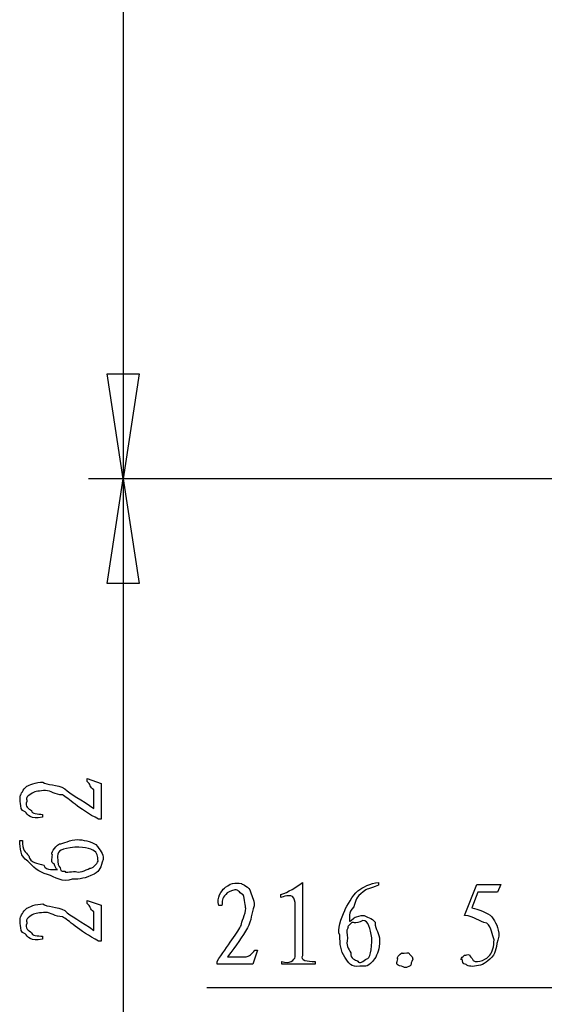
# Model space of a CAD drawing. Header units: millimetres. Extents: x 3 to 297, y 2 to 209.
# Tile 16 of 92: x 46 to 61, y 50 to 78. Entities that reach past the tile are written whole.
import ezdxf

# ---------------------------------------------------------------- set-up
doc = ezdxf.new("R2010")
doc.units = ezdxf.units.MM
doc.layers.get('0').update_dxf_attribs({"linetype": 'CONTINUOUS'})

msp = doc.modelspace()

# ---------------------------------------------------------------- linework, layer by layer
at = {"color": 5}
for p, q in [((49.4249, 126.048), (49.4249, 65.1937)), ((49.4249, 65.1937), (48.9659, 68.1923)), ((48.9659, 68.1923), (49.8821, 68.1923)), ((49.4249, 65.1937), (48.9659, 68.1923)), ((48.9659, 68.1923), (49.8821, 68.1923)), ((49.8821, 68.1923), (49.4249, 65.1937)), ((65.8633, 65.1937), (48.4367, 65.1937)), ((65.8633, 65.1937), (48.4367, 65.1937)), ((48.9659, 62.1951), (49.4249, 65.1937)), ((49.4249, 65.1937), (49.8821, 62.1951)), ((49.4249, 65.1937), (49.4249, 43.3557)), ((49.4249, 65.1937), (49.8821, 62.1951)), ((49.8821, 62.1951), (48.9659, 62.1951)), ((49.8821, 62.1951), (48.9659, 62.1951)), ((48.3941, 56.527), (48.3941, 56.6099)), ((48.3941, 56.6099), (48.8019, 56.472)), ((48.8019, 56.472), (48.8019, 55.4468)), ((48.587, 55.7498), (48.587, 56.2846)), ((47.1152, 55.5847), (47.1152, 55.5018)), ((48.587, 55.7498), (48.587, 55.7498)), ((48.8019, 55.4468), (48.7246, 55.4468)), ((46.4647, 54.8375), (46.542, 54.8375)), ((47.6003, 54.7384), (47.6003, 54.7384)), ((48.0579, 53.9503), (48.0579, 53.9503)), ((54.5592, 53.6303), (54.5592, 51.5359)), ((56.7394, 53.6303), (56.7394, 53.5534)), ((59.2032, 52.6934), (59.5559, 53.5809)), ((59.5559, 53.5809), (60.2396, 53.5809)), ((60.2396, 53.5809), (60.1458, 53.3605)), ((53.9418, 53.2059), (53.9418, 53.2888)), ((59.5835, 53.3605), (59.4127, 52.9086)), ((60.1458, 53.3605), (59.5835, 53.3605)), ((48.3941, 53.038), (48.3941, 53.1206)), ((48.3941, 53.1206), (48.8019, 52.983)), ((54.35, 51.5084), (54.35, 53.0627)), ((48.587, 52.2609), (48.587, 52.7953)), ((48.8019, 52.983), (48.8019, 51.9575)), ((52.2524, 52.9802), (52.1698, 52.9802)), ((56.6402, 52.4951), (56.6402, 52.4951)), ((48.587, 52.2609), (48.587, 52.2609)), ((47.1152, 52.0954), (47.1152, 52.0129)), ((48.8019, 51.9575), (48.7246, 51.9575)), ((55.8518, 52.0375), (55.8518, 52.0375)), ((60.0467, 51.9934), (60.0467, 51.9934)), ((53.2776, 51.7013), (53.14, 51.2932)), ((53.195, 51.7013), (53.2776, 51.7013)), ((52.1148, 51.2932), (52.1148, 51.3704)), ((52.4178, 51.5084), (52.9527, 51.5084)), ((52.4178, 51.5084), (52.4178, 51.5084)), ((53.9694, 51.2932), (53.9694, 51.3704)), ((54.9233, 51.3704), (54.9233, 51.2932)), ((53.14, 51.2932), (52.1148, 51.2932)), ((54.9233, 51.2932), (53.9694, 51.2932)), ((57.6241, 51.2382), (57.6241, 51.2382)), ((62.0529, 50.6236), (51.8223, 50.6236))]:
    msp.add_line(p, q, dxfattribs=at)
for points in [[(46.4866, 56.1414), (46.4979, 56.1386), (46.5586, 56.3079), (46.6686, 56.3894)], [(46.6686, 56.3894), (46.7184, 56.4183), (46.9332, 56.5108), (47.1318, 56.5108)], [(47.1318, 56.5108), (47.2338, 56.4183), (47.5396, 56.4459), (47.7601, 56.3178)], [(48.587, 56.2846), (48.4572, 56.3563), (48.5041, 56.4526), (48.3941, 56.527)], [(46.4866, 55.8934), (46.4728, 55.9731), (46.4728, 56.0599), (46.4866, 56.1414)], [(46.8175, 56.1964), (46.6079, 56.0476), (46.6686, 56.0709), (46.6686, 55.9537)], [(47.2034, 56.2681), (47.0422, 56.2571), (46.9166, 56.2434), (46.8175, 56.1964)], [(47.6885, 56.1414), (47.4761, 56.1386), (47.3618, 56.2681), (47.2034, 56.2681)], [(48.7246, 55.4468), (48.1556, 55.7389), (47.8511, 56.0599), (47.6885, 56.1414)], [(47.7601, 56.3178), (47.9062, 56.1647), (48.2533, 56.0035), (48.587, 55.7498)], [(46.6189, 55.6563), (46.4979, 55.6867), (46.4979, 55.8077), (46.4866, 55.8934)], [(46.6686, 55.9537), (46.6079, 55.8119), (46.7155, 55.7498), (46.8066, 55.6948)], [(47.1152, 55.5018), (46.7706, 55.4221), (46.6961, 55.5819), (46.6189, 55.6563)], [(46.8066, 55.6948), (46.7886, 55.5847), (46.9981, 55.6024), (47.1152, 55.5847)], [(46.6961, 54.2477), (46.4799, 54.3761), (46.4728, 54.6089), (46.4647, 54.8375)], [(46.542, 54.8375), (46.542, 54.5483), (46.6231, 54.5179), (46.7293, 54.3966)], [(47.4017, 54.4297), (47.3329, 54.4572), (47.468, 54.6573), (47.6003, 54.7384)], [(47.6003, 54.7384), (47.7146, 54.7398), (47.9062, 54.8651), (48.1182, 54.8651)], [(48.1182, 54.8651), (48.2589, 54.8569), (48.5084, 54.8171), (48.6473, 54.7218)], [(48.6473, 54.7218), (48.7729, 54.5483), (48.8569, 54.4848), (48.8569, 54.2974)], [(47.4514, 54.1651), (47.3329, 54.2107), (47.4017, 54.3084), (47.4017, 54.4297)], [(48.0413, 54.6446), (47.6663, 54.5924), (47.5506, 54.5592), (47.5506, 54.3913)], [(48.6421, 54.5013), (48.5567, 54.5924), (48.369, 54.6446), (48.0413, 54.6446)], [(48.708, 54.2477), (48.6999, 54.2837), (48.7123, 54.405), (48.6421, 54.5013)], [(47.2585, 53.8674), (47.009, 53.9309), (46.8436, 54.0854), (46.6961, 54.2477)], [(46.7293, 54.3966), (46.7554, 54.1927), (46.9773, 54.1884), (47.1537, 54.1267)], [(47.1537, 54.1267), (47.2225, 53.9503), (47.4595, 54.0233), (47.5506, 54.0053)], [(47.5506, 54.0053), (47.5121, 53.9859), (47.4818, 54.1129), (47.4514, 54.1651)], [(47.5506, 54.3913), (47.5492, 54.1376), (47.5753, 54.1101), (47.6222, 54.0551)], [(48.4766, 54.0438), (48.5302, 54.0191), (48.6833, 54.1736), (48.708, 54.2477)], [(48.8569, 54.2974), (48.7729, 54.0604), (48.7715, 53.9722), (48.598, 53.873)], [(47.9697, 53.7298), (47.6966, 53.6303), (47.4832, 53.7753), (47.2585, 53.8674)], [(47.6222, 54.0551), (47.6416, 53.9129), (47.7146, 53.9722), (47.7654, 53.9612)], [(47.7654, 53.9612), (47.7407, 53.8949), (47.9118, 53.9503), (48.0579, 53.9503)], [(48.598, 53.873), (48.3097, 53.7475), (48.2163, 53.7298), (47.9697, 53.7298)], [(48.0579, 53.9503), (48.1513, 53.8949), (48.3443, 53.9806), (48.4766, 54.0438)], [(52.324, 53.4762), (52.3543, 53.479), (52.4757, 53.5975), (52.5611, 53.6085)], [(52.5611, 53.6085), (52.6411, 53.6222), (52.7279, 53.6222), (52.8091, 53.6085)], [(52.8091, 53.6085), (52.8066, 53.5975), (52.9759, 53.5368), (53.0571, 53.4264)], [(53.9418, 53.2888), (54.1623, 53.3619), (54.3676, 53.4871), (54.5592, 53.6303)], [(56.1495, 53.3989), (56.2776, 53.498), (56.5108, 53.6222), (56.7394, 53.6303)], [(52.1698, 52.9802), (52.0898, 53.2074), (52.2496, 53.3989), (52.324, 53.4762)], [(52.3628, 53.2888), (52.2524, 53.1894), (52.2704, 53.0973), (52.2524, 52.9802)], [(52.6217, 53.4264), (52.4799, 53.3686), (52.4178, 53.3799), (52.3628, 53.2888)], [(52.8645, 53.2776), (52.7156, 53.3686), (52.7389, 53.4264), (52.6217, 53.4264)], [(52.9361, 52.892), (52.9248, 52.9361), (52.911, 53.1784), (52.8645, 53.2776)], [(53.0571, 53.4264), (53.086, 53.2585), (53.1784, 53.1619), (53.1784, 52.9636)], [(55.7692, 52.8366), (55.8327, 52.9689), (55.9869, 53.2515), (56.1495, 53.3989)], [(56.2984, 53.3658), (56.0945, 53.2225), (56.0903, 53.1178), (56.0282, 52.9414)], [(56.7394, 53.5534), (56.4501, 53.4349), (56.4197, 53.4719), (56.2984, 53.3658)], [(46.6686, 52.9001), (46.7184, 52.929), (46.9332, 53.0214), (47.1318, 53.0214)], [(47.1318, 53.0214), (47.2338, 52.929), (47.5396, 52.9565), (47.7601, 52.8285)], [(48.587, 52.7953), (48.4572, 52.8669), (48.5041, 52.9636), (48.3941, 53.038)], [(54.223, 53.2557), (54.0438, 53.2515), (54.0438, 53.2349), (53.9418, 53.2059)], [(54.35, 53.0627), (54.3306, 53.1414), (54.307, 53.2585), (54.223, 53.2557)], [(46.4866, 52.6521), (46.4979, 52.6493), (46.5586, 52.8189), (46.6686, 52.9001)], [(47.2034, 52.7787), (47.0422, 52.7678), (46.9166, 52.754), (46.8175, 52.7071)], [(47.6885, 52.6521), (47.4761, 52.6493), (47.3618, 52.7787), (47.2034, 52.7787)], [(47.7601, 52.8285), (47.9062, 52.6754), (48.2533, 52.5141), (48.587, 52.2609)], [(52.8091, 52.4069), (52.8066, 52.5018), (52.9361, 52.7332), (52.9361, 52.892)], [(53.1784, 52.9636), (53.086, 52.7445), (53.1139, 52.5558), (52.9855, 52.3353)], [(55.6313, 52.1257), (55.5322, 52.2813), (55.6768, 52.6122), (55.7692, 52.8366)], [(56.0282, 52.9414), (55.8518, 52.7554), (55.9248, 52.6355), (55.9072, 52.5445)], [(59.4127, 52.9086), (59.5863, 52.8616), (59.8565, 52.7787), (59.986, 52.6549)], [(46.4866, 52.4041), (46.4728, 52.4838), (46.4728, 52.5709), (46.4866, 52.6521)], [(46.8175, 52.7071), (46.6079, 52.5582), (46.6686, 52.5819), (46.6686, 52.4648)], [(46.6686, 52.4648), (46.6079, 52.3226), (46.7155, 52.2609), (46.8066, 52.2055)], [(48.7246, 51.9575), (48.1556, 52.2496), (47.8511, 52.5709), (47.6885, 52.6521)], [(55.9566, 52.4729), (55.8147, 52.3363), (55.874, 52.3804), (55.8631, 52.3296)], [(55.9072, 52.5445), (55.8878, 52.4648), (56.0144, 52.6136), (56.067, 52.644)], [(56.2928, 52.5445), (56.0395, 52.4288), (56.0116, 52.5198), (55.9566, 52.4729)], [(56.067, 52.644), (56.1125, 52.645), (56.2102, 52.6934), (56.3316, 52.6934)], [(56.5464, 52.0541), (56.4942, 52.3102), (56.461, 52.5445), (56.2928, 52.5445)], [(56.3316, 52.6934), (56.3591, 52.645), (56.5587, 52.6274), (56.6402, 52.4951)], [(56.6402, 52.4951), (56.6416, 52.2633), (56.7669, 52.1892), (56.7669, 51.9769)], [(59.8428, 52.4729), (59.6015, 52.5089), (59.4928, 52.6743), (59.2032, 52.6934)], [(60.0467, 51.9934), (59.9916, 52.1339), (59.9779, 52.3434), (59.8428, 52.4729)], [(59.986, 52.6549), (60.0826, 52.4979), (60.1846, 52.3476), (60.1846, 52.0982)], [(46.6189, 52.167), (46.4979, 52.1974), (46.4979, 52.3187), (46.4866, 52.4041)], [(47.1152, 52.0129), (46.7706, 51.9328), (46.6961, 52.0926), (46.6189, 52.167)], [(46.8066, 52.2055), (46.7886, 52.0954), (46.9981, 52.1134), (47.1152, 52.0954)], [(52.1148, 51.3704), (52.4069, 51.8223), (52.7279, 52.2443), (52.8091, 52.4069)], [(52.9855, 52.3353), (52.8327, 52.0718), (52.6715, 51.8418), (52.4178, 51.5084)], [(55.8631, 52.3296), (55.7967, 52.2372), (55.8518, 52.1836), (55.8518, 52.0375)], [(55.7749, 51.4974), (55.6493, 51.6682), (55.6313, 51.8791), (55.6313, 52.1257)], [(55.8518, 52.0375), (55.7967, 51.8252), (55.8821, 51.7507), (55.9456, 51.6184)], [(56.4032, 51.4533), (56.4942, 51.4216), (56.5464, 51.726), (56.5464, 52.0541)], [(56.7669, 51.9769), (56.7588, 51.719), (56.7186, 51.5867), (56.6237, 51.4477)], [(59.9253, 51.5525), (59.9916, 51.6378), (60.0467, 51.8061), (60.0467, 51.9934)], [(60.1846, 52.0982), (60.0826, 51.7673), (60.1183, 51.6516), (59.986, 51.4974)], [(52.9527, 51.5084), (53.0243, 51.5207), (53.1206, 51.5909), (53.195, 51.7013)], [(55.9456, 51.6184), (55.9209, 51.4477), (56.0751, 51.4117), (56.1495, 51.387)], [(57.2879, 51.4477), (57.2325, 51.4396), (57.343, 51.5994), (57.4089, 51.6184)], [(57.4089, 51.6184), (57.3677, 51.5938), (57.5441, 51.6364), (57.6076, 51.6184)], [(57.6076, 51.6184), (57.6143, 51.5578), (57.7095, 51.5415), (57.7176, 51.4421)], [(59.2032, 51.5525), (59.242, 51.5578), (59.297, 51.5814), (59.3411, 51.5634)], [(53.9694, 51.3704), (54.1955, 51.2932), (54.3306, 51.416), (54.35, 51.5084)], [(54.5592, 51.5359), (54.489, 51.4103), (54.6985, 51.3704), (54.9233, 51.3704)], [(56.1993, 51.2382), (55.9622, 51.205), (55.874, 51.3235), (55.7749, 51.4974)], [(56.1495, 51.387), (56.1855, 51.278), (56.3065, 51.3828), (56.4032, 51.4533)], [(56.6237, 51.4477), (56.4501, 51.205), (56.3866, 51.2382), (56.1993, 51.2382)], [(57.3927, 51.2438), (57.2064, 51.2491), (57.2766, 51.3514), (57.2879, 51.4477)], [(57.7176, 51.4421), (57.6322, 51.241), (57.6972, 51.2741), (57.6241, 51.2382)], [(59.1372, 51.4368), (59.0324, 51.3927), (59.1591, 51.5303), (59.2032, 51.5525)], [(59.2197, 51.2988), (59.1495, 51.2851), (59.1372, 51.3842), (59.1372, 51.4368)], [(59.3411, 51.5634), (59.333, 51.5207), (59.4251, 51.489), (59.4512, 51.398)], [(59.4512, 51.398), (59.5947, 51.3112), (59.8442, 51.4491), (59.9253, 51.5525)], [(59.986, 51.4974), (59.8219, 51.3401), (59.7105, 51.2604), (59.545, 51.2491)], [(57.6241, 51.2382), (57.4862, 51.1679), (57.4724, 51.2025), (57.3927, 51.2438)], [(59.545, 51.2491), (59.3771, 51.205), (59.2748, 51.2576), (59.2197, 51.2988)]]:
    msp.add_open_spline(points, degree=3, dxfattribs=at)

doc.saveas('drawing.dxf')
